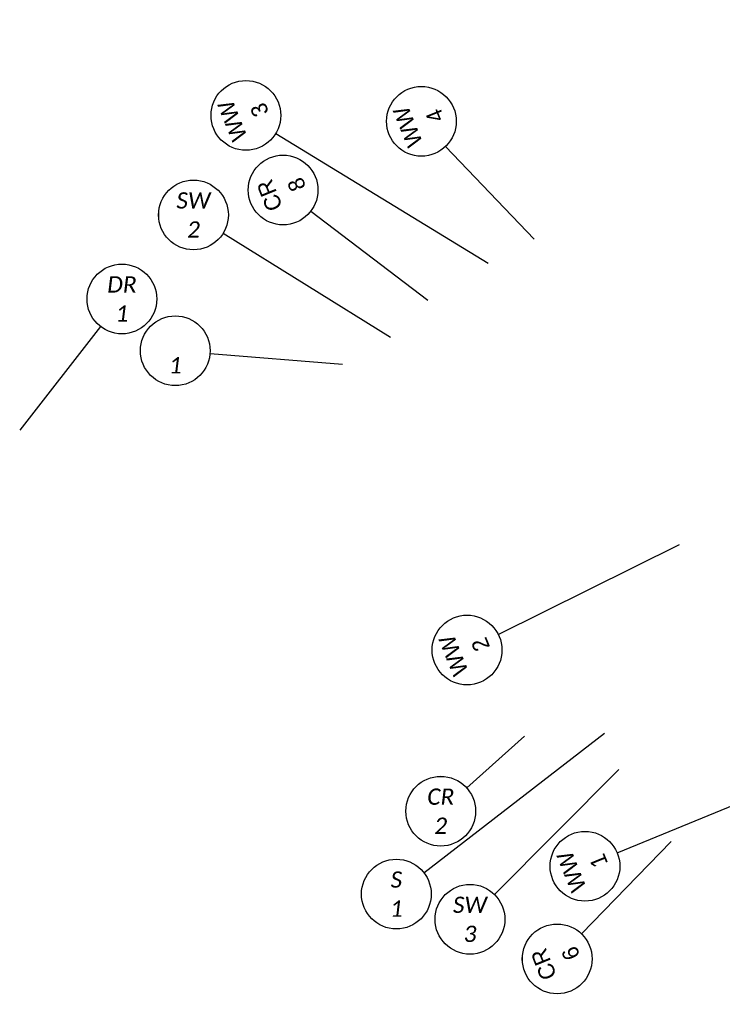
# Model space of a CAD drawing. Header units: feet. Extents: x -5 to 2247819, y -3 to 598692.
# Tile 67 of 70: x 2246237 to 2246357, y 598523 to 598692. Entities that reach past the tile are written whole.
import ezdxf
from ezdxf.enums import TextEntityAlignment as Align

# ---------------------------------------------------------------- set-up
doc = ezdxf.new("R2010")
doc.units = ezdxf.units.FT
doc.header["$MEASUREMENT"] = 0
doc.layers.add('TX_P_20', color=7, linetype='Continuous')
doc.styles.add('P_Slanted_Normal', font='calibrii.ttf', dxfattribs={"height": 0.14})
doc.styles.add('Slanted-Normal', font='font31.shx', dxfattribs={"height": 0.14})

# ---------------------------------------------------------------- blocks, each defined once
blk = doc.blocks.new('*U1031')
blk.add_wipeout([(-0.298, 0.023), (-0.2955, 0.0451), (-0.2906, 0.0699), (-0.2848, 0.0906), (-0.2772, 0.1119), (-0.2675, 0.1334), (-0.2565, 0.1534), (-0.2448, 0.1715), (-0.2336, 0.1865), (-0.2207, 0.2016), (-0.2056, 0.217), (-0.1877, 0.2327), (-0.1718, 0.2446), (-0.1581, 0.2537), (-0.1415, 0.2633), (-0.124, 0.272), (-0.105, 0.2799), (-0.0838, 0.2869), (-0.058, 0.2932), (-0.0359, 0.2967), (-0.0124, 0.2987), (0, 0.2989), (0.0216, 0.2981), (0.0435, 0.2957), (0.0689, 0.2909), (0.0901, 0.285), (0.1109, 0.2776), (0.1354, 0.2665), (0.1535, 0.2565), (0.17, 0.2459), (0.1872, 0.233), (0.2031, 0.2193), (0.2174, 0.2051), (0.2295, 0.1915), (0.2399, 0.1783), (0.253, 0.1592), (0.2635, 0.141), (0.2727, 0.1223), (0.2805, 0.1032), (0.2862, 0.086), (0.2911, 0.0679), (0.2941, 0.053), (0.2965, 0.0374), (0.2983, 0.018), (0.2989, 0), (0.2982, -0.0197), (0.2961, -0.0403), (0.2929, -0.0595), (0.2889, -0.0764), (0.2841, -0.0929), (0.2782, -0.1093), (0.2725, -0.1228), (0.2633, -0.1415), (0.2543, -0.157), (0.2448, -0.1714), (0.232, -0.1884), (0.2205, -0.2018), (0.2114, -0.2113), (0.198, -0.2239), (0.1884, -0.232), (0.1723, -0.2442), (0.1512, -0.2578), (0.1288, -0.2697), (0.1125, -0.2769), (0.0939, -0.2837), (0.0695, -0.2907), (0.0567, -0.2935), (0.0384, -0.2964), (0.0247, -0.2979), (0.0106, -0.2987), (0, -0.2989), (-0.0062, -0.2988), (-0.0176, -0.2984), (-0.0278, -0.2976), (-0.0396, -0.2962), (-0.0516, -0.2944), (-0.0643, -0.2919), (-0.0772, -0.2887), (-0.0923, -0.2843), (-0.1152, -0.2758), (-0.1348, -0.2668), (-0.1505, -0.2582), (-0.168, -0.2472), (-0.1821, -0.237), (-0.1989, -0.2231), (-0.218, -0.2045), (-0.2316, -0.1889), (-0.2458, -0.1701), (-0.2553, -0.1554), (-0.2655, -0.1372), (-0.2748, -0.1176), (-0.2828, -0.0969), (-0.2896, -0.0739), (-0.2939, -0.0542), (-0.297, -0.0333), (-0.2985, -0.0149), (-0.2989, 0)])
at = {"flags": 128}
blk.add_lwpolyline([(-0.1845, -0.2366), (-0.8793, -1.1273)], dxfattribs=at)
blk.add_circle((0, 0), 0.3)
at = {"style": 'Slanted-Normal', "flags": 8}
for tag, p in [('ITEMTYPE', (0, 0.125)), ('ITEMNUMBER', (0, -0.125))]:
    blk.add_attdef(tag, text='', height=0.14, dxfattribs=at).set_placement(p, align=Align.MIDDLE_CENTER)
blk = doc.blocks.new('*U1036')
blk.add_wipeout([(-0.298, 0.023), (-0.2955, 0.0451), (-0.2906, 0.0699), (-0.2848, 0.0906), (-0.2772, 0.1119), (-0.2675, 0.1334), (-0.2565, 0.1534), (-0.2448, 0.1715), (-0.2336, 0.1865), (-0.2207, 0.2016), (-0.2056, 0.217), (-0.1877, 0.2327), (-0.1718, 0.2446), (-0.1581, 0.2537), (-0.1415, 0.2633), (-0.124, 0.272), (-0.105, 0.2799), (-0.0838, 0.2869), (-0.058, 0.2932), (-0.0359, 0.2967), (-0.0124, 0.2987), (0, 0.2989), (0.0216, 0.2981), (0.0435, 0.2957), (0.0689, 0.2909), (0.0901, 0.285), (0.1109, 0.2776), (0.1354, 0.2665), (0.1535, 0.2565), (0.17, 0.2459), (0.1872, 0.233), (0.2031, 0.2193), (0.2174, 0.2051), (0.2295, 0.1915), (0.2399, 0.1783), (0.253, 0.1592), (0.2635, 0.141), (0.2727, 0.1223), (0.2805, 0.1032), (0.2862, 0.086), (0.2911, 0.0679), (0.2941, 0.053), (0.2965, 0.0374), (0.2983, 0.018), (0.2989, 0), (0.2982, -0.0197), (0.2961, -0.0403), (0.2929, -0.0595), (0.2889, -0.0764), (0.2841, -0.0929), (0.2782, -0.1093), (0.2725, -0.1228), (0.2633, -0.1415), (0.2543, -0.157), (0.2448, -0.1714), (0.232, -0.1884), (0.2205, -0.2018), (0.2114, -0.2113), (0.198, -0.2239), (0.1884, -0.232), (0.1723, -0.2442), (0.1512, -0.2578), (0.1288, -0.2697), (0.1125, -0.2769), (0.0939, -0.2837), (0.0695, -0.2907), (0.0567, -0.2935), (0.0384, -0.2964), (0.0247, -0.2979), (0.0106, -0.2987), (0, -0.2989), (-0.0062, -0.2988), (-0.0176, -0.2984), (-0.0278, -0.2976), (-0.0396, -0.2962), (-0.0516, -0.2944), (-0.0643, -0.2919), (-0.0772, -0.2887), (-0.0923, -0.2843), (-0.1152, -0.2758), (-0.1348, -0.2668), (-0.1505, -0.2582), (-0.168, -0.2472), (-0.1821, -0.237), (-0.1989, -0.2231), (-0.218, -0.2045), (-0.2316, -0.1889), (-0.2458, -0.1701), (-0.2553, -0.1554), (-0.2655, -0.1372), (-0.2748, -0.1176), (-0.2828, -0.0969), (-0.2896, -0.0739), (-0.2939, -0.0542), (-0.297, -0.0333), (-0.2985, -0.0149), (-0.2989, 0)])
at = {"flags": 128}
blk.add_lwpolyline([(0.2991, -0.0237), (1.4392, -0.1141)], dxfattribs=at)
blk.add_circle((0, 0), 0.3)
at = {"style": 'Slanted-Normal', "flags": 8}
for tag, p in [('ITEMTYPE', (0, 0.125)), ('ITEMNUMBER', (0, -0.125))]:
    blk.add_attdef(tag, text='', height=0.14, dxfattribs=at).set_placement(p, align=Align.MIDDLE_CENTER)
blk = doc.blocks.new('*U1035')
blk.add_wipeout([(-0.298, 0.023), (-0.2955, 0.0451), (-0.2906, 0.0699), (-0.2848, 0.0906), (-0.2772, 0.1119), (-0.2675, 0.1334), (-0.2565, 0.1534), (-0.2448, 0.1715), (-0.2336, 0.1865), (-0.2207, 0.2016), (-0.2056, 0.217), (-0.1877, 0.2327), (-0.1718, 0.2446), (-0.1581, 0.2537), (-0.1415, 0.2633), (-0.124, 0.272), (-0.105, 0.2799), (-0.0838, 0.2869), (-0.058, 0.2932), (-0.0359, 0.2967), (-0.0124, 0.2987), (0, 0.2989), (0.0216, 0.2981), (0.0435, 0.2957), (0.0689, 0.2909), (0.0901, 0.285), (0.1109, 0.2776), (0.1354, 0.2665), (0.1535, 0.2565), (0.17, 0.2459), (0.1872, 0.233), (0.2031, 0.2193), (0.2174, 0.2051), (0.2295, 0.1915), (0.2399, 0.1783), (0.253, 0.1592), (0.2635, 0.141), (0.2727, 0.1223), (0.2805, 0.1032), (0.2862, 0.086), (0.2911, 0.0679), (0.2941, 0.053), (0.2965, 0.0374), (0.2983, 0.018), (0.2989, 0), (0.2982, -0.0197), (0.2961, -0.0403), (0.2929, -0.0595), (0.2889, -0.0764), (0.2841, -0.0929), (0.2782, -0.1093), (0.2725, -0.1228), (0.2633, -0.1415), (0.2543, -0.157), (0.2448, -0.1714), (0.232, -0.1884), (0.2205, -0.2018), (0.2114, -0.2113), (0.198, -0.2239), (0.1884, -0.232), (0.1723, -0.2442), (0.1512, -0.2578), (0.1288, -0.2697), (0.1125, -0.2769), (0.0939, -0.2837), (0.0695, -0.2907), (0.0567, -0.2935), (0.0384, -0.2964), (0.0247, -0.2979), (0.0106, -0.2987), (0, -0.2989), (-0.0062, -0.2988), (-0.0176, -0.2984), (-0.0278, -0.2976), (-0.0396, -0.2962), (-0.0516, -0.2944), (-0.0643, -0.2919), (-0.0772, -0.2887), (-0.0923, -0.2843), (-0.1152, -0.2758), (-0.1348, -0.2668), (-0.1505, -0.2582), (-0.168, -0.2472), (-0.1821, -0.237), (-0.1989, -0.2231), (-0.218, -0.2045), (-0.2316, -0.1889), (-0.2458, -0.1701), (-0.2553, -0.1554), (-0.2655, -0.1372), (-0.2748, -0.1176), (-0.2828, -0.0969), (-0.2896, -0.0739), (-0.2939, -0.0542), (-0.297, -0.0333), (-0.2985, -0.0149), (-0.2989, 0)])
at = {"flags": 128}
blk.add_lwpolyline([(0.2235, 0.2001), (0.7208, 0.6455)], dxfattribs=at)
blk.add_circle((0, 0), 0.3)
at = {"style": 'Slanted-Normal', "flags": 8}
for tag, p in [('ITEMTYPE', (0, 0.125)), ('ITEMNUMBER', (0, -0.125))]:
    blk.add_attdef(tag, text='', height=0.14, dxfattribs=at).set_placement(p, align=Align.MIDDLE_CENTER)
blk = doc.blocks.new('*U1037')
blk.add_wipeout([(-0.298, 0.023), (-0.2955, 0.0451), (-0.2906, 0.0699), (-0.2848, 0.0906), (-0.2772, 0.1119), (-0.2675, 0.1334), (-0.2565, 0.1534), (-0.2448, 0.1715), (-0.2336, 0.1865), (-0.2207, 0.2016), (-0.2056, 0.217), (-0.1877, 0.2327), (-0.1718, 0.2446), (-0.1581, 0.2537), (-0.1415, 0.2633), (-0.124, 0.272), (-0.105, 0.2799), (-0.0838, 0.2869), (-0.058, 0.2932), (-0.0359, 0.2967), (-0.0124, 0.2987), (0, 0.2989), (0.0216, 0.2981), (0.0435, 0.2957), (0.0689, 0.2909), (0.0901, 0.285), (0.1109, 0.2776), (0.1354, 0.2665), (0.1535, 0.2565), (0.17, 0.2459), (0.1872, 0.233), (0.2031, 0.2193), (0.2174, 0.2051), (0.2295, 0.1915), (0.2399, 0.1783), (0.253, 0.1592), (0.2635, 0.141), (0.2727, 0.1223), (0.2805, 0.1032), (0.2862, 0.086), (0.2911, 0.0679), (0.2941, 0.053), (0.2965, 0.0374), (0.2983, 0.018), (0.2989, 0), (0.2982, -0.0197), (0.2961, -0.0403), (0.2929, -0.0595), (0.2889, -0.0764), (0.2841, -0.0929), (0.2782, -0.1093), (0.2725, -0.1228), (0.2633, -0.1415), (0.2543, -0.157), (0.2448, -0.1714), (0.232, -0.1884), (0.2205, -0.2018), (0.2114, -0.2113), (0.198, -0.2239), (0.1884, -0.232), (0.1723, -0.2442), (0.1512, -0.2578), (0.1288, -0.2697), (0.1125, -0.2769), (0.0939, -0.2837), (0.0695, -0.2907), (0.0567, -0.2935), (0.0384, -0.2964), (0.0247, -0.2979), (0.0106, -0.2987), (0, -0.2989), (-0.0062, -0.2988), (-0.0176, -0.2984), (-0.0278, -0.2976), (-0.0396, -0.2962), (-0.0516, -0.2944), (-0.0643, -0.2919), (-0.0772, -0.2887), (-0.0923, -0.2843), (-0.1152, -0.2758), (-0.1348, -0.2668), (-0.1505, -0.2582), (-0.168, -0.2472), (-0.1821, -0.237), (-0.1989, -0.2231), (-0.218, -0.2045), (-0.2316, -0.1889), (-0.2458, -0.1701), (-0.2553, -0.1554), (-0.2655, -0.1372), (-0.2748, -0.1176), (-0.2828, -0.0969), (-0.2896, -0.0739), (-0.2939, -0.0542), (-0.297, -0.0333), (-0.2985, -0.0149), (-0.2989, 0)])
at = {"flags": 128}
blk.add_lwpolyline([(0.2116, 0.2126), (1.2815, 1.2875)], dxfattribs=at)
blk.add_circle((0, 0), 0.3)
at = {"style": 'Slanted-Normal', "flags": 8}
for tag, p in [('ITEMTYPE', (0, 0.125)), ('ITEMNUMBER', (0, -0.125))]:
    blk.add_attdef(tag, text='', height=0.14, dxfattribs=at).set_placement(p, align=Align.MIDDLE_CENTER)
blk = doc.blocks.new('*U1041')
blk.add_wipeout([(-0.298, 0.023), (-0.2955, 0.0451), (-0.2906, 0.0699), (-0.2848, 0.0906), (-0.2772, 0.1119), (-0.2675, 0.1334), (-0.2565, 0.1534), (-0.2448, 0.1715), (-0.2336, 0.1865), (-0.2207, 0.2016), (-0.2056, 0.217), (-0.1877, 0.2327), (-0.1718, 0.2446), (-0.1581, 0.2537), (-0.1415, 0.2633), (-0.124, 0.272), (-0.105, 0.2799), (-0.0838, 0.2869), (-0.058, 0.2932), (-0.0359, 0.2967), (-0.0124, 0.2987), (0, 0.2989), (0.0216, 0.2981), (0.0435, 0.2957), (0.0689, 0.2909), (0.0901, 0.285), (0.1109, 0.2776), (0.1354, 0.2665), (0.1535, 0.2565), (0.17, 0.2459), (0.1872, 0.233), (0.2031, 0.2193), (0.2174, 0.2051), (0.2295, 0.1915), (0.2399, 0.1783), (0.253, 0.1592), (0.2635, 0.141), (0.2727, 0.1223), (0.2805, 0.1032), (0.2862, 0.086), (0.2911, 0.0679), (0.2941, 0.053), (0.2965, 0.0374), (0.2983, 0.018), (0.2989, 0), (0.2982, -0.0197), (0.2961, -0.0403), (0.2929, -0.0595), (0.2889, -0.0764), (0.2841, -0.0929), (0.2782, -0.1093), (0.2725, -0.1228), (0.2633, -0.1415), (0.2543, -0.157), (0.2448, -0.1714), (0.232, -0.1884), (0.2205, -0.2018), (0.2114, -0.2113), (0.198, -0.2239), (0.1884, -0.232), (0.1723, -0.2442), (0.1512, -0.2578), (0.1288, -0.2697), (0.1125, -0.2769), (0.0939, -0.2837), (0.0695, -0.2907), (0.0567, -0.2935), (0.0384, -0.2964), (0.0247, -0.2979), (0.0106, -0.2987), (0, -0.2989), (-0.0062, -0.2988), (-0.0176, -0.2984), (-0.0278, -0.2976), (-0.0396, -0.2962), (-0.0516, -0.2944), (-0.0643, -0.2919), (-0.0772, -0.2887), (-0.0923, -0.2843), (-0.1152, -0.2758), (-0.1348, -0.2668), (-0.1505, -0.2582), (-0.168, -0.2472), (-0.1821, -0.237), (-0.1989, -0.2231), (-0.218, -0.2045), (-0.2316, -0.1889), (-0.2458, -0.1701), (-0.2553, -0.1554), (-0.2655, -0.1372), (-0.2748, -0.1176), (-0.2828, -0.0969), (-0.2896, -0.0739), (-0.2939, -0.0542), (-0.297, -0.0333), (-0.2985, -0.0149), (-0.2989, 0)])
at = {"flags": 128}
blk.add_lwpolyline([(0.255, -0.158), (1.6953, -1.0503)], dxfattribs=at)
blk.add_circle((0, 0), 0.3)
at = {"style": 'Slanted-Normal', "flags": 8}
for tag, p in [('ITEMTYPE', (0, 0.125)), ('ITEMNUMBER', (0, -0.125))]:
    blk.add_attdef(tag, text='', height=0.14, dxfattribs=at).set_placement(p, align=Align.MIDDLE_CENTER)
blk = doc.blocks.new('*U1056')
blk.add_wipeout([(-0.298, 0.023), (-0.2955, 0.0451), (-0.2906, 0.0699), (-0.2848, 0.0906), (-0.2772, 0.1119), (-0.2675, 0.1334), (-0.2565, 0.1534), (-0.2448, 0.1715), (-0.2336, 0.1865), (-0.2207, 0.2016), (-0.2056, 0.217), (-0.1877, 0.2327), (-0.1718, 0.2446), (-0.1581, 0.2537), (-0.1415, 0.2633), (-0.124, 0.272), (-0.105, 0.2799), (-0.0838, 0.2869), (-0.058, 0.2932), (-0.0359, 0.2967), (-0.0124, 0.2987), (0, 0.2989), (0.0216, 0.2981), (0.0435, 0.2957), (0.0689, 0.2909), (0.0901, 0.285), (0.1109, 0.2776), (0.1354, 0.2665), (0.1535, 0.2565), (0.17, 0.2459), (0.1872, 0.233), (0.2031, 0.2193), (0.2174, 0.2051), (0.2295, 0.1915), (0.2399, 0.1783), (0.253, 0.1592), (0.2635, 0.141), (0.2727, 0.1223), (0.2805, 0.1032), (0.2862, 0.086), (0.2911, 0.0679), (0.2941, 0.053), (0.2965, 0.0374), (0.2983, 0.018), (0.2989, 0), (0.2982, -0.0197), (0.2961, -0.0403), (0.2929, -0.0595), (0.2889, -0.0764), (0.2841, -0.0929), (0.2782, -0.1093), (0.2725, -0.1228), (0.2633, -0.1415), (0.2543, -0.157), (0.2448, -0.1714), (0.232, -0.1884), (0.2205, -0.2018), (0.2114, -0.2113), (0.198, -0.2239), (0.1884, -0.232), (0.1723, -0.2442), (0.1512, -0.2578), (0.1288, -0.2697), (0.1125, -0.2769), (0.0939, -0.2837), (0.0695, -0.2907), (0.0567, -0.2935), (0.0384, -0.2964), (0.0247, -0.2979), (0.0106, -0.2987), (0, -0.2989), (-0.0062, -0.2988), (-0.0176, -0.2984), (-0.0278, -0.2976), (-0.0396, -0.2962), (-0.0516, -0.2944), (-0.0643, -0.2919), (-0.0772, -0.2887), (-0.0923, -0.2843), (-0.1152, -0.2758), (-0.1348, -0.2668), (-0.1505, -0.2582), (-0.168, -0.2472), (-0.1821, -0.237), (-0.1989, -0.2231), (-0.218, -0.2045), (-0.2316, -0.1889), (-0.2458, -0.1701), (-0.2553, -0.1554), (-0.2655, -0.1372), (-0.2748, -0.1176), (-0.2828, -0.0969), (-0.2896, -0.0739), (-0.2939, -0.0542), (-0.297, -0.0333), (-0.2985, -0.0149), (-0.2989, 0)])
at = {"flags": 128}
blk.add_lwpolyline([(0.2373, 0.1836), (1.7902, 1.3853)], dxfattribs=at)
blk.add_circle((0, 0), 0.3)
at = {"style": 'Slanted-Normal', "flags": 8}
for tag, p in [('ITEMTYPE', (0, 0.125)), ('ITEMNUMBER', (0, -0.125))]:
    blk.add_attdef(tag, text='', height=0.14, dxfattribs=at).set_placement(p, align=Align.MIDDLE_CENTER)
blk = doc.blocks.new('*U1073')
blk.add_wipeout([(-0.298, 0.023), (-0.2955, 0.0451), (-0.2906, 0.0699), (-0.2848, 0.0906), (-0.2772, 0.1119), (-0.2675, 0.1334), (-0.2565, 0.1534), (-0.2448, 0.1715), (-0.2336, 0.1865), (-0.2207, 0.2016), (-0.2056, 0.217), (-0.1877, 0.2327), (-0.1718, 0.2446), (-0.1581, 0.2537), (-0.1415, 0.2633), (-0.124, 0.272), (-0.105, 0.2799), (-0.0838, 0.2869), (-0.058, 0.2932), (-0.0359, 0.2967), (-0.0124, 0.2987), (0, 0.2989), (0.0216, 0.2981), (0.0435, 0.2957), (0.0689, 0.2909), (0.0901, 0.285), (0.1109, 0.2776), (0.1354, 0.2665), (0.1535, 0.2565), (0.17, 0.2459), (0.1872, 0.233), (0.2031, 0.2193), (0.2174, 0.2051), (0.2295, 0.1915), (0.2399, 0.1783), (0.253, 0.1592), (0.2635, 0.141), (0.2727, 0.1223), (0.2805, 0.1032), (0.2862, 0.086), (0.2911, 0.0679), (0.2941, 0.053), (0.2965, 0.0374), (0.2983, 0.018), (0.2989, 0), (0.2982, -0.0197), (0.2961, -0.0403), (0.2929, -0.0595), (0.2889, -0.0764), (0.2841, -0.0929), (0.2782, -0.1093), (0.2725, -0.1228), (0.2633, -0.1415), (0.2543, -0.157), (0.2448, -0.1714), (0.232, -0.1884), (0.2205, -0.2018), (0.2114, -0.2113), (0.198, -0.2239), (0.1884, -0.232), (0.1723, -0.2442), (0.1512, -0.2578), (0.1288, -0.2697), (0.1125, -0.2769), (0.0939, -0.2837), (0.0695, -0.2907), (0.0567, -0.2935), (0.0384, -0.2964), (0.0247, -0.2979), (0.0106, -0.2987), (0, -0.2989), (-0.0062, -0.2988), (-0.0176, -0.2984), (-0.0278, -0.2976), (-0.0396, -0.2962), (-0.0516, -0.2944), (-0.0643, -0.2919), (-0.0772, -0.2887), (-0.0923, -0.2843), (-0.1152, -0.2758), (-0.1348, -0.2668), (-0.1505, -0.2582), (-0.168, -0.2472), (-0.1821, -0.237), (-0.1989, -0.2231), (-0.218, -0.2045), (-0.2316, -0.1889), (-0.2458, -0.1701), (-0.2553, -0.1554), (-0.2655, -0.1372), (-0.2748, -0.1176), (-0.2828, -0.0969), (-0.2896, -0.0739), (-0.2939, -0.0542), (-0.297, -0.0333), (-0.2985, -0.0149), (-0.2989, 0)])
at = {"flags": 128}
blk.add_lwpolyline([(-0.2578, -0.1534), (-1.345, -0.8005)], dxfattribs=at)
blk.add_circle((0, 0), 0.3)
at = {"style": 'Slanted-Normal', "flags": 8}
for tag, p in [('ITEMTYPE', (0, 0.125)), ('ITEMNUMBER', (0, -0.125))]:
    blk.add_attdef(tag, text='', height=0.14, dxfattribs=at).set_placement(p, align=Align.MIDDLE_CENTER)
blk = doc.blocks.new('*U1072')
blk.add_wipeout([(-0.298, 0.023), (-0.2955, 0.0451), (-0.2906, 0.0699), (-0.2848, 0.0906), (-0.2772, 0.1119), (-0.2675, 0.1334), (-0.2565, 0.1534), (-0.2448, 0.1715), (-0.2336, 0.1865), (-0.2207, 0.2016), (-0.2056, 0.217), (-0.1877, 0.2327), (-0.1718, 0.2446), (-0.1581, 0.2537), (-0.1415, 0.2633), (-0.124, 0.272), (-0.105, 0.2799), (-0.0838, 0.2869), (-0.058, 0.2932), (-0.0359, 0.2967), (-0.0124, 0.2987), (0, 0.2989), (0.0216, 0.2981), (0.0435, 0.2957), (0.0689, 0.2909), (0.0901, 0.285), (0.1109, 0.2776), (0.1354, 0.2665), (0.1535, 0.2565), (0.17, 0.2459), (0.1872, 0.233), (0.2031, 0.2193), (0.2174, 0.2051), (0.2295, 0.1915), (0.2399, 0.1783), (0.253, 0.1592), (0.2635, 0.141), (0.2727, 0.1223), (0.2805, 0.1032), (0.2862, 0.086), (0.2911, 0.0679), (0.2941, 0.053), (0.2965, 0.0374), (0.2983, 0.018), (0.2989, 0), (0.2982, -0.0197), (0.2961, -0.0403), (0.2929, -0.0595), (0.2889, -0.0764), (0.2841, -0.0929), (0.2782, -0.1093), (0.2725, -0.1228), (0.2633, -0.1415), (0.2543, -0.157), (0.2448, -0.1714), (0.232, -0.1884), (0.2205, -0.2018), (0.2114, -0.2113), (0.198, -0.2239), (0.1884, -0.232), (0.1723, -0.2442), (0.1512, -0.2578), (0.1288, -0.2697), (0.1125, -0.2769), (0.0939, -0.2837), (0.0695, -0.2907), (0.0567, -0.2935), (0.0384, -0.2964), (0.0247, -0.2979), (0.0106, -0.2987), (0, -0.2989), (-0.0062, -0.2988), (-0.0176, -0.2984), (-0.0278, -0.2976), (-0.0396, -0.2962), (-0.0516, -0.2944), (-0.0643, -0.2919), (-0.0772, -0.2887), (-0.0923, -0.2843), (-0.1152, -0.2758), (-0.1348, -0.2668), (-0.1505, -0.2582), (-0.168, -0.2472), (-0.1821, -0.237), (-0.1989, -0.2231), (-0.218, -0.2045), (-0.2316, -0.1889), (-0.2458, -0.1701), (-0.2553, -0.1554), (-0.2655, -0.1372), (-0.2748, -0.1176), (-0.2828, -0.0969), (-0.2896, -0.0739), (-0.2939, -0.0542), (-0.297, -0.0333), (-0.2985, -0.0149), (-0.2989, 0)])
at = {"flags": 128}
blk.add_lwpolyline([(0.1215, -0.2743), (0.5703, -1.2871)], dxfattribs=at)
blk.add_circle((0, 0), 0.3)
at = {"style": 'Slanted-Normal', "flags": 8}
for tag, p in [('ITEMTYPE', (0, 0.125)), ('ITEMNUMBER', (0, -0.125))]:
    blk.add_attdef(tag, text='', height=0.14, dxfattribs=at).set_placement(p, align=Align.MIDDLE_CENTER)
blk = doc.blocks.new('*U1064')
blk.add_wipeout([(-0.298, 0.023), (-0.2955, 0.0451), (-0.2906, 0.0699), (-0.2848, 0.0906), (-0.2772, 0.1119), (-0.2675, 0.1334), (-0.2565, 0.1534), (-0.2448, 0.1715), (-0.2336, 0.1865), (-0.2207, 0.2016), (-0.2056, 0.217), (-0.1877, 0.2327), (-0.1718, 0.2446), (-0.1581, 0.2537), (-0.1415, 0.2633), (-0.124, 0.272), (-0.105, 0.2799), (-0.0838, 0.2869), (-0.058, 0.2932), (-0.0359, 0.2967), (-0.0124, 0.2987), (0, 0.2989), (0.0216, 0.2981), (0.0435, 0.2957), (0.0689, 0.2909), (0.0901, 0.285), (0.1109, 0.2776), (0.1354, 0.2665), (0.1535, 0.2565), (0.17, 0.2459), (0.1872, 0.233), (0.2031, 0.2193), (0.2174, 0.2051), (0.2295, 0.1915), (0.2399, 0.1783), (0.253, 0.1592), (0.2635, 0.141), (0.2727, 0.1223), (0.2805, 0.1032), (0.2862, 0.086), (0.2911, 0.0679), (0.2941, 0.053), (0.2965, 0.0374), (0.2983, 0.018), (0.2989, 0), (0.2982, -0.0197), (0.2961, -0.0403), (0.2929, -0.0595), (0.2889, -0.0764), (0.2841, -0.0929), (0.2782, -0.1093), (0.2725, -0.1228), (0.2633, -0.1415), (0.2543, -0.157), (0.2448, -0.1714), (0.232, -0.1884), (0.2205, -0.2018), (0.2114, -0.2113), (0.198, -0.2239), (0.1884, -0.232), (0.1723, -0.2442), (0.1512, -0.2578), (0.1288, -0.2697), (0.1125, -0.2769), (0.0939, -0.2837), (0.0695, -0.2907), (0.0567, -0.2935), (0.0384, -0.2964), (0.0247, -0.2979), (0.0106, -0.2987), (0, -0.2989), (-0.0062, -0.2988), (-0.0176, -0.2984), (-0.0278, -0.2976), (-0.0396, -0.2962), (-0.0516, -0.2944), (-0.0643, -0.2919), (-0.0772, -0.2887), (-0.0923, -0.2843), (-0.1152, -0.2758), (-0.1348, -0.2668), (-0.1505, -0.2582), (-0.168, -0.2472), (-0.1821, -0.237), (-0.1989, -0.2231), (-0.218, -0.2045), (-0.2316, -0.1889), (-0.2458, -0.1701), (-0.2553, -0.1554), (-0.2655, -0.1372), (-0.2748, -0.1176), (-0.2828, -0.0969), (-0.2896, -0.0739), (-0.2939, -0.0542), (-0.297, -0.0333), (-0.2985, -0.0149), (-0.2989, 0)])
at = {"flags": 128}
blk.add_lwpolyline([(0.0019, -0.3), (0.0123, -1.9387)], dxfattribs=at)
blk.add_circle((0, 0), 0.3)
at = {"style": 'Slanted-Normal', "flags": 8}
for tag, p in [('ITEMTYPE', (0, 0.125)), ('ITEMNUMBER', (0, -0.125))]:
    blk.add_attdef(tag, text='', height=0.14, dxfattribs=at).set_placement(p, align=Align.MIDDLE_CENTER)
blk = doc.blocks.new('*U1065')
blk.add_wipeout([(-0.298, 0.023), (-0.2955, 0.0451), (-0.2906, 0.0699), (-0.2848, 0.0906), (-0.2772, 0.1119), (-0.2675, 0.1334), (-0.2565, 0.1534), (-0.2448, 0.1715), (-0.2336, 0.1865), (-0.2207, 0.2016), (-0.2056, 0.217), (-0.1877, 0.2327), (-0.1718, 0.2446), (-0.1581, 0.2537), (-0.1415, 0.2633), (-0.124, 0.272), (-0.105, 0.2799), (-0.0838, 0.2869), (-0.058, 0.2932), (-0.0359, 0.2967), (-0.0124, 0.2987), (0, 0.2989), (0.0216, 0.2981), (0.0435, 0.2957), (0.0689, 0.2909), (0.0901, 0.285), (0.1109, 0.2776), (0.1354, 0.2665), (0.1535, 0.2565), (0.17, 0.2459), (0.1872, 0.233), (0.2031, 0.2193), (0.2174, 0.2051), (0.2295, 0.1915), (0.2399, 0.1783), (0.253, 0.1592), (0.2635, 0.141), (0.2727, 0.1223), (0.2805, 0.1032), (0.2862, 0.086), (0.2911, 0.0679), (0.2941, 0.053), (0.2965, 0.0374), (0.2983, 0.018), (0.2989, 0), (0.2982, -0.0197), (0.2961, -0.0403), (0.2929, -0.0595), (0.2889, -0.0764), (0.2841, -0.0929), (0.2782, -0.1093), (0.2725, -0.1228), (0.2633, -0.1415), (0.2543, -0.157), (0.2448, -0.1714), (0.232, -0.1884), (0.2205, -0.2018), (0.2114, -0.2113), (0.198, -0.2239), (0.1884, -0.232), (0.1723, -0.2442), (0.1512, -0.2578), (0.1288, -0.2697), (0.1125, -0.2769), (0.0939, -0.2837), (0.0695, -0.2907), (0.0567, -0.2935), (0.0384, -0.2964), (0.0247, -0.2979), (0.0106, -0.2987), (0, -0.2989), (-0.0062, -0.2988), (-0.0176, -0.2984), (-0.0278, -0.2976), (-0.0396, -0.2962), (-0.0516, -0.2944), (-0.0643, -0.2919), (-0.0772, -0.2887), (-0.0923, -0.2843), (-0.1152, -0.2758), (-0.1348, -0.2668), (-0.1505, -0.2582), (-0.168, -0.2472), (-0.1821, -0.237), (-0.1989, -0.2231), (-0.218, -0.2045), (-0.2316, -0.1889), (-0.2458, -0.1701), (-0.2553, -0.1554), (-0.2655, -0.1372), (-0.2748, -0.1176), (-0.2828, -0.0969), (-0.2896, -0.0739), (-0.2939, -0.0542), (-0.297, -0.0333), (-0.2985, -0.0149), (-0.2989, 0)])
at = {"flags": 128}
blk.add_lwpolyline([(0.023, -0.2991), (0.1563, -2.0331)], dxfattribs=at)
blk.add_circle((0, 0), 0.3)
at = {"style": 'Slanted-Normal', "flags": 8}
for tag, p in [('ITEMTYPE', (0, 0.125)), ('ITEMNUMBER', (0, -0.125))]:
    blk.add_attdef(tag, text='', height=0.14, dxfattribs=at).set_placement(p, align=Align.MIDDLE_CENTER)
blk = doc.blocks.new('*U1066')
blk.add_wipeout([(-0.298, 0.023), (-0.2955, 0.0451), (-0.2906, 0.0699), (-0.2848, 0.0906), (-0.2772, 0.1119), (-0.2675, 0.1334), (-0.2565, 0.1534), (-0.2448, 0.1715), (-0.2336, 0.1865), (-0.2207, 0.2016), (-0.2056, 0.217), (-0.1877, 0.2327), (-0.1718, 0.2446), (-0.1581, 0.2537), (-0.1415, 0.2633), (-0.124, 0.272), (-0.105, 0.2799), (-0.0838, 0.2869), (-0.058, 0.2932), (-0.0359, 0.2967), (-0.0124, 0.2987), (0, 0.2989), (0.0216, 0.2981), (0.0435, 0.2957), (0.0689, 0.2909), (0.0901, 0.285), (0.1109, 0.2776), (0.1354, 0.2665), (0.1535, 0.2565), (0.17, 0.2459), (0.1872, 0.233), (0.2031, 0.2193), (0.2174, 0.2051), (0.2295, 0.1915), (0.2399, 0.1783), (0.253, 0.1592), (0.2635, 0.141), (0.2727, 0.1223), (0.2805, 0.1032), (0.2862, 0.086), (0.2911, 0.0679), (0.2941, 0.053), (0.2965, 0.0374), (0.2983, 0.018), (0.2989, 0), (0.2982, -0.0197), (0.2961, -0.0403), (0.2929, -0.0595), (0.2889, -0.0764), (0.2841, -0.0929), (0.2782, -0.1093), (0.2725, -0.1228), (0.2633, -0.1415), (0.2543, -0.157), (0.2448, -0.1714), (0.232, -0.1884), (0.2205, -0.2018), (0.2114, -0.2113), (0.198, -0.2239), (0.1884, -0.232), (0.1723, -0.2442), (0.1512, -0.2578), (0.1288, -0.2697), (0.1125, -0.2769), (0.0939, -0.2837), (0.0695, -0.2907), (0.0567, -0.2935), (0.0384, -0.2964), (0.0247, -0.2979), (0.0106, -0.2987), (0, -0.2989), (-0.0062, -0.2988), (-0.0176, -0.2984), (-0.0278, -0.2976), (-0.0396, -0.2962), (-0.0516, -0.2944), (-0.0643, -0.2919), (-0.0772, -0.2887), (-0.0923, -0.2843), (-0.1152, -0.2758), (-0.1348, -0.2668), (-0.1505, -0.2582), (-0.168, -0.2472), (-0.1821, -0.237), (-0.1989, -0.2231), (-0.218, -0.2045), (-0.2316, -0.1889), (-0.2458, -0.1701), (-0.2553, -0.1554), (-0.2655, -0.1372), (-0.2748, -0.1176), (-0.2828, -0.0969), (-0.2896, -0.0739), (-0.2939, -0.0542), (-0.297, -0.0333), (-0.2985, -0.0149), (-0.2989, 0)])
at = {"flags": 128}
blk.add_lwpolyline([(-0.2786, -0.1112), (-1.3029, -0.5197)], dxfattribs=at)
blk.add_circle((0, 0), 0.3)
at = {"style": 'Slanted-Normal', "flags": 8}
for tag, p in [('ITEMTYPE', (0, 0.125)), ('ITEMNUMBER', (0, -0.125))]:
    blk.add_attdef(tag, text='', height=0.14, dxfattribs=at).set_placement(p, align=Align.MIDDLE_CENTER)
blk = doc.blocks.new('*U1067')
blk.add_wipeout([(-0.298, 0.023), (-0.2955, 0.0451), (-0.2906, 0.0699), (-0.2848, 0.0906), (-0.2772, 0.1119), (-0.2675, 0.1334), (-0.2565, 0.1534), (-0.2448, 0.1715), (-0.2336, 0.1865), (-0.2207, 0.2016), (-0.2056, 0.217), (-0.1877, 0.2327), (-0.1718, 0.2446), (-0.1581, 0.2537), (-0.1415, 0.2633), (-0.124, 0.272), (-0.105, 0.2799), (-0.0838, 0.2869), (-0.058, 0.2932), (-0.0359, 0.2967), (-0.0124, 0.2987), (0, 0.2989), (0.0216, 0.2981), (0.0435, 0.2957), (0.0689, 0.2909), (0.0901, 0.285), (0.1109, 0.2776), (0.1354, 0.2665), (0.1535, 0.2565), (0.17, 0.2459), (0.1872, 0.233), (0.2031, 0.2193), (0.2174, 0.2051), (0.2295, 0.1915), (0.2399, 0.1783), (0.253, 0.1592), (0.2635, 0.141), (0.2727, 0.1223), (0.2805, 0.1032), (0.2862, 0.086), (0.2911, 0.0679), (0.2941, 0.053), (0.2965, 0.0374), (0.2983, 0.018), (0.2989, 0), (0.2982, -0.0197), (0.2961, -0.0403), (0.2929, -0.0595), (0.2889, -0.0764), (0.2841, -0.0929), (0.2782, -0.1093), (0.2725, -0.1228), (0.2633, -0.1415), (0.2543, -0.157), (0.2448, -0.1714), (0.232, -0.1884), (0.2205, -0.2018), (0.2114, -0.2113), (0.198, -0.2239), (0.1884, -0.232), (0.1723, -0.2442), (0.1512, -0.2578), (0.1288, -0.2697), (0.1125, -0.2769), (0.0939, -0.2837), (0.0695, -0.2907), (0.0567, -0.2935), (0.0384, -0.2964), (0.0247, -0.2979), (0.0106, -0.2987), (0, -0.2989), (-0.0062, -0.2988), (-0.0176, -0.2984), (-0.0278, -0.2976), (-0.0396, -0.2962), (-0.0516, -0.2944), (-0.0643, -0.2919), (-0.0772, -0.2887), (-0.0923, -0.2843), (-0.1152, -0.2758), (-0.1348, -0.2668), (-0.1505, -0.2582), (-0.168, -0.2472), (-0.1821, -0.237), (-0.1989, -0.2231), (-0.218, -0.2045), (-0.2316, -0.1889), (-0.2458, -0.1701), (-0.2553, -0.1554), (-0.2655, -0.1372), (-0.2748, -0.1176), (-0.2828, -0.0969), (-0.2896, -0.0739), (-0.2939, -0.0542), (-0.297, -0.0333), (-0.2985, -0.0149), (-0.2989, 0)])
at = {"flags": 128}
blk.add_lwpolyline([(-0.2409, -0.1788), (-1.9595, -1.4546)], dxfattribs=at)
blk.add_circle((0, 0), 0.3)
at = {"style": 'Slanted-Normal', "flags": 8}
for tag, p in [('ITEMTYPE', (0, 0.125)), ('ITEMNUMBER', (0, -0.125))]:
    blk.add_attdef(tag, text='', height=0.14, dxfattribs=at).set_placement(p, align=Align.MIDDLE_CENTER)

msp = doc.modelspace()

# ---------------------------------------------------------------- block references
at = {"layer": 'TX_P_20'}
ref = msp.add_blockref('*U1031', (2246254.2, 598643.987), dxfattribs=dict(at, xscale=20, yscale=20, zscale=20))
ref.add_attrib('ITEMTYPE', 'DR', dxfattribs={"layer": '0', "height": 2.8, "rotation": 360, "style": 'P_Slanted_Normal'}).set_placement((2246254.2, 598646.487), align=Align.MIDDLE_CENTER)
ref.add_attrib('ITEMNUMBER', '1', dxfattribs={"layer": '0', "height": 2.8, "rotation": 360, "style": 'P_Slanted_Normal'}).set_placement((2246254.2, 598641.487), align=Align.MIDDLE_CENTER)
ref = msp.add_blockref('*U1065', (2246313.568, 598583.599), dxfattribs=dict(at, xscale=20, yscale=20, zscale=20, rotation=112))
ref.add_attrib('ITEMTYPE', 'WW', dxfattribs={"layer": '0', "height": 2.8, "rotation": 112, "style": 'Slanted-Normal'}).set_placement((2246311.25, 598582.663), align=Align.MIDDLE_CENTER)
ref.add_attrib('ITEMNUMBER', '2', dxfattribs={"layer": '0', "height": 2.8, "rotation": 112, "style": 'Slanted-Normal'}).set_placement((2246315.886, 598584.536), align=Align.MIDDLE_CENTER)
ref = msp.add_blockref('*U1035', (2246309.043, 598555.876), dxfattribs=dict(at, xscale=20, yscale=20, zscale=20))
ref.add_attrib('ITEMTYPE', 'CR', dxfattribs={"layer": '0', "height": 2.8, "rotation": 360, "style": 'P_Slanted_Normal'}).set_placement((2246309.043, 598558.376), align=Align.MIDDLE_CENTER)
ref.add_attrib('ITEMNUMBER', '2', dxfattribs={"layer": '0', "height": 2.8, "rotation": 360, "style": 'P_Slanted_Normal'}).set_placement((2246309.043, 598553.376), align=Align.MIDDLE_CENTER)

# ---------------------------------------------------------------- next in the draw order: block references
ref = msp.add_blockref('*U1036', (2246263.382, 598635.082), dxfattribs=dict(at, xscale=20, yscale=20, zscale=20))
ref.add_attrib('ITEMNUMBER', '1', dxfattribs={"layer": '0', "height": 2.8, "rotation": 360, "style": 'P_Slanted_Normal'}).set_placement((2246263.382, 598632.582), align=Align.MIDDLE_CENTER)
ref = msp.add_blockref('*U1037', (2246314.074, 598537.274), dxfattribs=dict(at, xscale=20, yscale=20, zscale=20))
ref.add_attrib('ITEMTYPE', 'SW', dxfattribs={"layer": '0', "height": 2.8, "rotation": 360, "style": 'P_Slanted_Normal'}).set_placement((2246314.074, 598539.774), align=Align.MIDDLE_CENTER)
ref.add_attrib('ITEMNUMBER', '3', dxfattribs={"layer": '0', "height": 2.8, "rotation": 360, "style": 'P_Slanted_Normal'}).set_placement((2246314.074, 598534.774), align=Align.MIDDLE_CENTER)

# ---------------------------------------------------------------- next in the draw order: block references
ref = msp.add_blockref('*U1041', (2246266.506, 598658.442), dxfattribs=dict(at, xscale=20, yscale=20, zscale=20))
ref.add_attrib('ITEMTYPE', 'SW', dxfattribs={"layer": '0', "height": 2.8, "rotation": 360, "style": 'P_Slanted_Normal'}).set_placement((2246266.506, 598660.942), align=Align.MIDDLE_CENTER)
ref.add_attrib('ITEMNUMBER', '2', dxfattribs={"layer": '0', "height": 2.8, "rotation": 360, "style": 'P_Slanted_Normal'}).set_placement((2246266.506, 598655.942), align=Align.MIDDLE_CENTER)
ref = msp.add_blockref('*U1056', (2246301.409, 598541.615), dxfattribs=dict(at, xscale=20, yscale=20, zscale=20))
ref.add_attrib('ITEMTYPE', 'S', dxfattribs={"layer": '0', "height": 2.8, "rotation": 360, "style": 'P_Slanted_Normal'}).set_placement((2246301.409, 598544.115), align=Align.MIDDLE_CENTER)
ref.add_attrib('ITEMNUMBER', '1', dxfattribs={"layer": '0', "height": 2.8, "rotation": 360, "style": 'P_Slanted_Normal'}).set_placement((2246301.409, 598539.115), align=Align.MIDDLE_CENTER)

# ---------------------------------------------------------------- next in the draw order: block references
ref = msp.add_blockref('*U1073', (2246281.919, 598662.735), dxfattribs=dict(at, xscale=20, yscale=20, zscale=20, rotation=112))
ref.add_attrib('ITEMTYPE', 'CR', dxfattribs={"layer": '0', "height": 2.8, "rotation": 112, "style": 'Slanted-Normal'}).set_placement((2246279.601, 598661.798), align=Align.MIDDLE_CENTER)
ref.add_attrib('ITEMNUMBER', '8', dxfattribs={"layer": '0', "height": 2.8, "rotation": 112, "style": 'Slanted-Normal'}).set_placement((2246284.237, 598663.671), align=Align.MIDDLE_CENTER)
ref = msp.add_blockref('*U1072', (2246329.076, 598530.463), dxfattribs=dict(at, xscale=20, yscale=20, zscale=20, rotation=112))
ref.add_attrib('ITEMTYPE', 'CR', dxfattribs={"layer": '0', "height": 2.8, "rotation": 112, "style": 'Slanted-Normal'}).set_placement((2246326.758, 598529.526), align=Align.MIDDLE_CENTER)
ref.add_attrib('ITEMNUMBER', '6', dxfattribs={"layer": '0', "height": 2.8, "rotation": 112, "style": 'Slanted-Normal'}).set_placement((2246331.394, 598531.399), align=Align.MIDDLE_CENTER)

# ---------------------------------------------------------------- next in the draw order: block references
ref = msp.add_blockref('*U1066', (2246305.713, 598674.548), dxfattribs=dict(at, xscale=20, yscale=20, zscale=20, rotation=112))
ref.add_attrib('ITEMTYPE', 'WW', dxfattribs={"layer": '0', "height": 2.8, "rotation": 112, "style": 'Slanted-Normal'}).set_placement((2246303.395, 598673.612), align=Align.MIDDLE_CENTER)
ref.add_attrib('ITEMNUMBER', '4', dxfattribs={"layer": '0', "height": 2.8, "rotation": 112, "style": 'Slanted-Normal'}).set_placement((2246308.031, 598675.485), align=Align.MIDDLE_CENTER)
ref = msp.add_blockref('*U1064', (2246333.86, 598546.399), dxfattribs=dict(at, xscale=20, yscale=20, zscale=20, rotation=112))
ref.add_attrib('ITEMTYPE', 'WW', dxfattribs={"layer": '0', "height": 2.8, "rotation": 112, "style": 'Slanted-Normal'}).set_placement((2246331.542, 598545.463), align=Align.MIDDLE_CENTER)
ref.add_attrib('ITEMNUMBER', '1', dxfattribs={"layer": '0', "height": 2.8, "rotation": 112, "style": 'Slanted-Normal'}).set_placement((2246336.178, 598547.336), align=Align.MIDDLE_CENTER)

# ---------------------------------------------------------------- next in the draw order: block references
ref = msp.add_blockref('*U1067', (2246275.529, 598675.572), dxfattribs=dict(at, xscale=20, yscale=20, zscale=20, rotation=112))
ref.add_attrib('ITEMTYPE', 'WW', dxfattribs={"layer": '0', "height": 2.8, "rotation": 112, "style": 'Slanted-Normal'}).set_placement((2246273.211, 598674.635), align=Align.MIDDLE_CENTER)
ref.add_attrib('ITEMNUMBER', '3', dxfattribs={"layer": '0', "height": 2.8, "rotation": 112, "style": 'Slanted-Normal'}).set_placement((2246277.847, 598676.508), align=Align.MIDDLE_CENTER)

doc.saveas('drawing.dxf')
